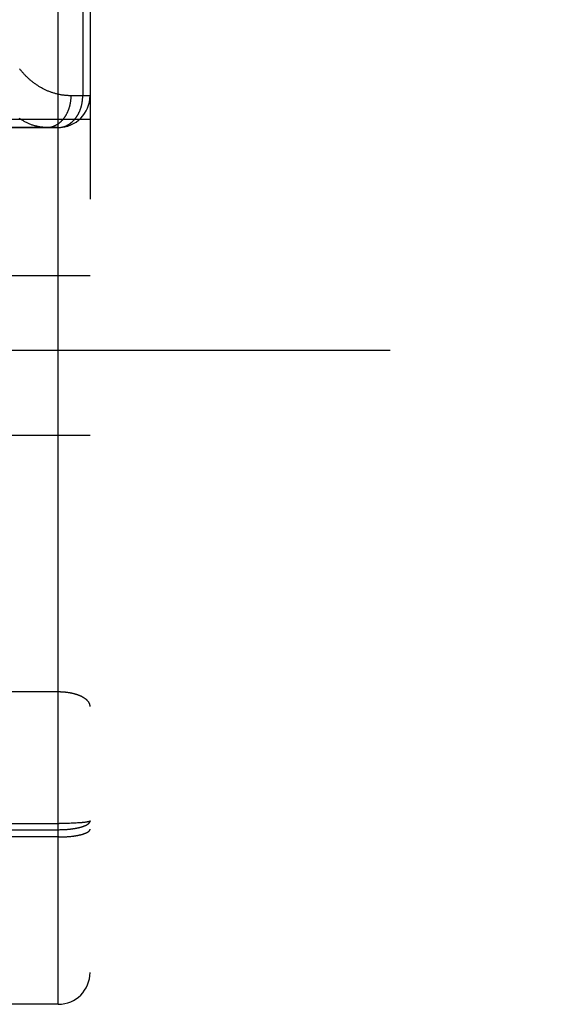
# Model space of a CAD drawing. Header units: inches. Extents: x 0 to 181, y 0 to 117.
# Tile 25 of 92: x 63.751 to 64.244, y 8.594 to 9.524. Entities that reach past the tile are written whole.
import ezdxf

# ---------------------------------------------------------------- set-up
doc = ezdxf.new("R2010")
doc.units = ezdxf.units.IN
doc.header["$LTSCALE"] = 9.946809
doc.header["$MEASUREMENT"] = 0
doc.linetypes.add('HIDDEN', pattern=[0.2, 0.1, -0.1])
doc.layers.add('02___PRT_ALL_AXES', color=7, linetype='CONTINUOUS')
doc.layers.add('DEFAULT_2', color=8, linetype='HIDDEN')

msp = doc.modelspace()

# ---------------------------------------------------------------- linework, layer by layer
at = {"layer": '02___PRT_ALL_AXES', "color": 8, "linetype": 'HIDDEN'}
for p, q in [((63.78712, 9.42197), (63.22212, 9.42197)), ((63.78712, 8.59397), (63.22212, 8.59397))]:
    msp.add_line(p, q, dxfattribs=at)
at = {"layer": 'DEFAULT_2', "color": 8, "linetype": 'HIDDEN'}
for p, q in [((63.78712, 8.59397), (63.78712, 10.37897)), ((63.81018, 10.34897), (63.81018, 9.45197)), ((63.81712, 10.34897), (63.81712, 8.62397)), ((63.81712, 9.45197), (63.79922, 9.45197)), ((63.19212, 9.42997), (63.81712, 9.42997)), ((63.22212, 9.42197), (63.78712, 9.42197)), ((63.81712, 9.28197), (63.69212, 9.28197)), ((82.00462, 9.21146), (61.40062, 9.21146)), ((63.81712, 9.13097), (63.69212, 9.13097)), ((63.78712, 8.88894), (63.72171, 8.88894)), ((63.22128, 8.7647), (63.78796, 8.7647)), ((63.2217, 8.75888), (63.78712, 8.75887)), ((63.78712, 8.75887), (63.78796, 8.75888)), ((63.78964, 8.76471), (63.78796, 8.7647)), ((63.78796, 8.75888), (63.7888, 8.75889)), ((63.7888, 8.75889), (63.78964, 8.7589)), ((63.79131, 8.76473), (63.78964, 8.76471)), ((63.78964, 8.7589), (63.79048, 8.75893)), ((63.79048, 8.75893), (63.79131, 8.75896)), ((63.79297, 8.76475), (63.79131, 8.76473)), ((63.79131, 8.75896), (63.79214, 8.75899)), ((63.79214, 8.75899), (63.79297, 8.75903)), ((63.79461, 8.76478), (63.79297, 8.76475)), ((63.79297, 8.75903), (63.79379, 8.75908)), ((63.79379, 8.75908), (63.79461, 8.75914)), ((63.79623, 8.76482), (63.79461, 8.76478)), ((63.79461, 8.75914), (63.79542, 8.7592)), ((63.79542, 8.7592), (63.79623, 8.75926)), ((63.79782, 8.76486), (63.79623, 8.76482)), ((63.79623, 8.75926), (63.79703, 8.75934)), ((63.79703, 8.75934), (63.79782, 8.75942)), ((63.79937, 8.76492), (63.79782, 8.76486)), ((63.80089, 8.76498), (63.79937, 8.76492)), ((63.802, 8.76502), (63.80089, 8.76498)), ((63.80308, 8.76508), (63.802, 8.76502)), ((63.80413, 8.76513), (63.80308, 8.76508)), ((63.80516, 8.76519), (63.80413, 8.76513)), ((63.80615, 8.76526), (63.80516, 8.76519)), ((63.80711, 8.76532), (63.80615, 8.76526)), ((63.80803, 8.76539), (63.80711, 8.76532)), ((63.80863, 8.76544), (63.80803, 8.76539)), ((63.80921, 8.76549), (63.80863, 8.76544)), ((63.80977, 8.76554), (63.80921, 8.76549)), ((63.81031, 8.76559), (63.80977, 8.76554)), ((63.81083, 8.76565), (63.81031, 8.76559)), ((63.81134, 8.7657), (63.81083, 8.76565)), ((63.81183, 8.76576), (63.81134, 8.7657)), ((63.81229, 8.76581), (63.81183, 8.76576)), ((63.81274, 8.76587), (63.81229, 8.76581)), ((63.81317, 8.76593), (63.81274, 8.76587)), ((63.78754, 8.75197), (63.22212, 8.75197)), ((63.78754, 8.75197), (63.78838, 8.75197)), ((63.78838, 8.75197), (63.78922, 8.75199)), ((63.78922, 8.75199), (63.79006, 8.752)), ((63.79006, 8.752), (63.79089, 8.75203)), ((63.79089, 8.75203), (63.79173, 8.75206)), ((63.79173, 8.75206), (63.79256, 8.75209)), ((63.79256, 8.75209), (63.79338, 8.75213)), ((63.79338, 8.75213), (63.7942, 8.75218)), ((63.7942, 8.75218), (63.79502, 8.75223)), ((63.79502, 8.75223), (63.79583, 8.75229)), ((63.79583, 8.75229), (63.79663, 8.75235)), ((63.79663, 8.75235), (63.79742, 8.75242)), ((63.79742, 8.75242), (63.79821, 8.7525)), ((63.79821, 8.7525), (63.79898, 8.75258)), ((63.79898, 8.75258), (63.79975, 8.75266)), ((63.79975, 8.75266), (63.80051, 8.75275)), ((63.80051, 8.75275), (63.80126, 8.75285))]:
    msp.add_line(p, q, dxfattribs=at)
for points in [[(63.79922, 9.45197), (63.79849, 9.45197), (63.79777, 9.45199), (63.79704, 9.45201), (63.79632, 9.45204), (63.79559, 9.45209), (63.79487, 9.45214), (63.79415, 9.4522), (63.79343, 9.45227), (63.7927, 9.45235), (63.79198, 9.45244), (63.79127, 9.45254), (63.79055, 9.45265), (63.78983, 9.45277), (63.78912, 9.4529), (63.7884, 9.45303), (63.78769, 9.45318), (63.78698, 9.45333), (63.78628, 9.4535), (63.78557, 9.45367), (63.78487, 9.45385), (63.78417, 9.45404), (63.78347, 9.45424), (63.78277, 9.45445), (63.78208, 9.45467), (63.78139, 9.4549), (63.7807, 9.45513), (63.78001, 9.45537), (63.77933, 9.45563), (63.77865, 9.45589), (63.77798, 9.45616), (63.7773, 9.45643), (63.77664, 9.45672), (63.77597, 9.45701), (63.77531, 9.45731), (63.77465, 9.45763), (63.77399, 9.45794), (63.77334, 9.45827), (63.77269, 9.4586), (63.77205, 9.45894), (63.77141, 9.45929), (63.77077, 9.45965), (63.77014, 9.46002), (63.76951, 9.46039), (63.76889, 9.46077), (63.76827, 9.46115), (63.76766, 9.46155), (63.76705, 9.46195), (63.76644, 9.46235), (63.76584, 9.46277), (63.76524, 9.46319), (63.76465, 9.46362), (63.76406, 9.46405), (63.76348, 9.46449), (63.7629, 9.46494), (63.76233, 9.46539), (63.76176, 9.46585), (63.7612, 9.46632), (63.76064, 9.46679), (63.76009, 9.46727), (63.75954, 9.46776), (63.759, 9.46825), (63.75846, 9.46874), (63.75793, 9.46924), (63.7574, 9.46975), (63.75688, 9.47026), (63.75636, 9.47078), (63.75585, 9.4713), (63.75535, 9.47183), (63.75485, 9.47236), (63.75435, 9.4729), (63.75386, 9.47345), (63.75338, 9.47399), (63.7529, 9.47455), (63.75243, 9.4751), (63.75196, 9.47566), (63.7515, 9.47623), (63.75104, 9.4768), (63.75059, 9.47738)], [(63.77615, 9.42197), (63.77648, 9.42197), (63.77681, 9.42198), (63.77714, 9.422), (63.77747, 9.42202), (63.7778, 9.42204), (63.77813, 9.42208), (63.77846, 9.42212), (63.77878, 9.42216), (63.77911, 9.42221), (63.77944, 9.42227), (63.77976, 9.42234), (63.78009, 9.42241), (63.78041, 9.42248), (63.78073, 9.42257), (63.78106, 9.42265), (63.78138, 9.42275), (63.7817, 9.42285), (63.78202, 9.42295), (63.78234, 9.42306), (63.78265, 9.42318), (63.78297, 9.42331), (63.78328, 9.42344), (63.78359, 9.42357), (63.78391, 9.42371), (63.78421, 9.42386), (63.78452, 9.42401), (63.78483, 9.42417), (63.78513, 9.42433), (63.78544, 9.4245), (63.78574, 9.42468), (63.78603, 9.42486), (63.78633, 9.42505), (63.78663, 9.42524), (63.78692, 9.42543), (63.78721, 9.42564), (63.7875, 9.42585), (63.78778, 9.42606), (63.78807, 9.42628), (63.78835, 9.4265), (63.78862, 9.42673), (63.7889, 9.42696), (63.78917, 9.4272), (63.78944, 9.42745), (63.78971, 9.4277), (63.78998, 9.42795), (63.79024, 9.42821), (63.7905, 9.42847), (63.79076, 9.42874), (63.79101, 9.42902), (63.79126, 9.4293), (63.79151, 9.42958), (63.79175, 9.42987), (63.79199, 9.43016), (63.79223, 9.43045), (63.79246, 9.43075), (63.7927, 9.43106), (63.79292, 9.43137), (63.79315, 9.43168), (63.79337, 9.432), (63.79359, 9.43232), (63.7938, 9.43265), (63.79401, 9.43298), (63.79422, 9.43331), (63.79442, 9.43365), (63.79462, 9.43399), (63.79482, 9.43433), (63.79501, 9.43468), (63.79519, 9.43503), (63.79538, 9.43539), (63.79556, 9.43575), (63.79573, 9.43611), (63.79591, 9.43648), (63.79608, 9.43684), (63.79624, 9.43722), (63.7964, 9.43759), (63.79655, 9.43797), (63.79671, 9.43835), (63.79685, 9.43873), (63.797, 9.43912), (63.79714, 9.43951), (63.79727, 9.4399), (63.7974, 9.44029), (63.79753, 9.44069), (63.79765, 9.44108), (63.79777, 9.44148), (63.79788, 9.44189), (63.79799, 9.44229), (63.79809, 9.4427), (63.79819, 9.44311), (63.79829, 9.44352), (63.79838, 9.44393), (63.79846, 9.44434), (63.79854, 9.44476), (63.79862, 9.44517), (63.79869, 9.44559), (63.79876, 9.44601), (63.79882, 9.44643), (63.79888, 9.44685), (63.79894, 9.44727), (63.79899, 9.4477), (63.79903, 9.44812), (63.79907, 9.44855), (63.79911, 9.44897), (63.79914, 9.4494), (63.79916, 9.44983), (63.79918, 9.45025), (63.7992, 9.45068), (63.79921, 9.45111), (63.79922, 9.45154), (63.79922, 9.45197)], [(63.78712, 9.42197), (63.78743, 9.42197), (63.78774, 9.42198), (63.78806, 9.42199), (63.78838, 9.42201), (63.7887, 9.42204), (63.78902, 9.42207), (63.78935, 9.42211), (63.78967, 9.42215), (63.78999, 9.4222), (63.79031, 9.42226), (63.79063, 9.42232), (63.79095, 9.42238), (63.79127, 9.42246), (63.79159, 9.42254), (63.79191, 9.42262), (63.79222, 9.42271), (63.79254, 9.42281), (63.79285, 9.42291), (63.79316, 9.42302), (63.79348, 9.42313), (63.79379, 9.42325), (63.7941, 9.42337), (63.7944, 9.4235), (63.79471, 9.42364), (63.79502, 9.42378), (63.79532, 9.42393), (63.79562, 9.42408), (63.79592, 9.42424), (63.79622, 9.4244), (63.79652, 9.42457), (63.79681, 9.42474), (63.7971, 9.42492), (63.7974, 9.42511), (63.79768, 9.4253), (63.79797, 9.4255), (63.79826, 9.4257), (63.79854, 9.4259), (63.79882, 9.42611), (63.7991, 9.42633), (63.79937, 9.42655), (63.79964, 9.42678), (63.79992, 9.42701), (63.80018, 9.42724), (63.80045, 9.42749), (63.80071, 9.42773), (63.80097, 9.42798), (63.80123, 9.42824), (63.80148, 9.4285), (63.80174, 9.42876), (63.80199, 9.42903), (63.80223, 9.4293), (63.80247, 9.42958), (63.80272, 9.42986), (63.80295, 9.43015), (63.80319, 9.43044), (63.80342, 9.43074), (63.80364, 9.43104), (63.80387, 9.43134), (63.80409, 9.43165), (63.80431, 9.43196), (63.80452, 9.43228), (63.80473, 9.4326), (63.80494, 9.43292), (63.80514, 9.43325), (63.80534, 9.43358), (63.80554, 9.43391), (63.80573, 9.43425), (63.80592, 9.43459), (63.80611, 9.43494), (63.80629, 9.43529), (63.80647, 9.43564), (63.80664, 9.43599), (63.80681, 9.43635), (63.80698, 9.43671), (63.80714, 9.43708), (63.8073, 9.43744), (63.80746, 9.43781), (63.80761, 9.43819), (63.80775, 9.43856), (63.8079, 9.43894), (63.80803, 9.43932), (63.80817, 9.4397), (63.8083, 9.44009), (63.80843, 9.44048), (63.80855, 9.44087), (63.80867, 9.44126), (63.80878, 9.44165), (63.80889, 9.44205), (63.80899, 9.44245), (63.80909, 9.44285), (63.80919, 9.44325), (63.80928, 9.44365), (63.80937, 9.44406), (63.80945, 9.44447), (63.80953, 9.44488), (63.80961, 9.44529), (63.80968, 9.4457), (63.80974, 9.44611), (63.8098, 9.44652), (63.80986, 9.44694), (63.80991, 9.44735), (63.80996, 9.44777), (63.81, 9.44819), (63.81004, 9.44861), (63.81007, 9.44902), (63.8101, 9.44944), (63.81013, 9.44986), (63.81015, 9.45028), (63.81016, 9.4507), (63.81018, 9.45113), (63.81018, 9.45155), (63.81018, 9.45197)], [(63.77615, 9.42197), (63.77543, 9.42197), (63.7747, 9.42199), (63.77398, 9.42203), (63.77325, 9.42207), (63.77253, 9.42213), (63.7718, 9.4222), (63.77108, 9.42229), (63.77036, 9.42239), (63.76964, 9.4225), (63.76892, 9.42262), (63.7682, 9.42276), (63.76748, 9.42291), (63.76677, 9.42307), (63.76605, 9.42324), (63.76534, 9.42343), (63.76463, 9.42363), (63.76392, 9.42384), (63.76321, 9.42407), (63.7625, 9.42431), (63.7618, 9.42456), (63.7611, 9.42482), (63.7604, 9.4251), (63.75971, 9.42538), (63.75901, 9.42568), (63.75832, 9.42599), (63.75763, 9.42632), (63.75695, 9.42665), (63.75627, 9.427), (63.75559, 9.42736), (63.75491, 9.42773), (63.75424, 9.42811), (63.75357, 9.4285), (63.7529, 9.4289), (63.75224, 9.42932), (63.75158, 9.42975), (63.75093, 9.43018), (63.75027, 9.43063)], [(63.81712, 8.87535), (63.81712, 8.87554), (63.81711, 8.87573), (63.81709, 8.87592), (63.81707, 8.87611), (63.81704, 8.8763), (63.81701, 8.87649), (63.81697, 8.87668), (63.81693, 8.87687), (63.81688, 8.87706), (63.81682, 8.87725), (63.81676, 8.87743), (63.81669, 8.87762), (63.81662, 8.87781), (63.81654, 8.878), (63.81646, 8.87818), (63.81637, 8.87837), (63.81627, 8.87856), (63.81617, 8.87874), (63.81606, 8.87892), (63.81595, 8.87911), (63.81583, 8.87929), (63.8157, 8.87947), (63.81557, 8.87965), (63.81543, 8.87983), (63.81529, 8.88001), (63.81515, 8.88019), (63.81499, 8.88037), (63.81483, 8.88055), (63.81467, 8.88072), (63.8145, 8.8809), (63.81433, 8.88107), (63.81415, 8.88124), (63.81396, 8.88141), (63.81377, 8.88158), (63.81358, 8.88175), (63.81338, 8.88192), (63.81317, 8.88209), (63.81296, 8.88225), (63.81274, 8.88241), (63.81252, 8.88258), (63.81229, 8.88274), (63.81206, 8.8829), (63.81183, 8.88305), (63.81159, 8.88321), (63.81134, 8.88336), (63.81109, 8.88352), (63.81083, 8.88367), (63.81057, 8.88382), (63.81031, 8.88397), (63.81004, 8.88411), (63.80977, 8.88426), (63.80949, 8.8844), (63.80921, 8.88454), (63.80892, 8.88468), (63.80863, 8.88482), (63.80833, 8.88496), (63.80803, 8.88509), (63.80773, 8.88522), (63.80742, 8.88535), (63.80711, 8.88548), (63.80679, 8.88561), (63.80647, 8.88573), (63.80615, 8.88585), (63.80582, 8.88597), (63.80549, 8.88609), (63.80516, 8.8862), (63.80482, 8.88632), (63.80448, 8.88643), (63.80413, 8.88654), (63.80379, 8.88665), (63.80343, 8.88675), (63.80308, 8.88685), (63.80272, 8.88695), (63.80236, 8.88705), (63.802, 8.88715), (63.80163, 8.88724), (63.80126, 8.88733), (63.80089, 8.88742), (63.80051, 8.88751), (63.80013, 8.88759), (63.79975, 8.88767), (63.79937, 8.88775), (63.79899, 8.88783), (63.7986, 8.8879), (63.79821, 8.88797), (63.79782, 8.88804), (63.79742, 8.88811), (63.79703, 8.88817), (63.79663, 8.88824), (63.79623, 8.88829), (63.79583, 8.88835), (63.79542, 8.88841), (63.79502, 8.88846), (63.79461, 8.88851), (63.7942, 8.88855), (63.79379, 8.8886), (63.79338, 8.88864), (63.79297, 8.88868), (63.79256, 8.88871), (63.79214, 8.88874), (63.79173, 8.88878), (63.79131, 8.8888), (63.7909, 8.88883), (63.79048, 8.88885), (63.79006, 8.88887), (63.78964, 8.88889), (63.78922, 8.8889), (63.7888, 8.88892), (63.78838, 8.88892), (63.78796, 8.88893), (63.78754, 8.88894), (63.78712, 8.88894)], [(63.79782, 8.75942), (63.79821, 8.75946), (63.7986, 8.7595), (63.79899, 8.75955), (63.79937, 8.75959), (63.79975, 8.75964), (63.80013, 8.75969), (63.80051, 8.75974), (63.80089, 8.7598), (63.80126, 8.75985), (63.80163, 8.75991), (63.802, 8.75996), (63.80236, 8.76002), (63.80272, 8.76008), (63.80308, 8.76014), (63.80343, 8.7602), (63.80379, 8.76027), (63.80413, 8.76033), (63.80448, 8.7604), (63.80482, 8.76047), (63.80516, 8.76053), (63.80549, 8.76061), (63.80582, 8.76068), (63.80615, 8.76075), (63.80647, 8.76082), (63.80679, 8.7609), (63.80711, 8.76098), (63.80742, 8.76105), (63.80773, 8.76113), (63.80803, 8.76121), (63.80833, 8.76129), (63.80863, 8.76138), (63.80892, 8.76146), (63.80921, 8.76154), (63.80949, 8.76163), (63.80977, 8.76172), (63.81004, 8.76181), (63.81031, 8.76189), (63.81057, 8.76198), (63.81083, 8.76208), (63.81109, 8.76217), (63.81134, 8.76226), (63.81159, 8.76236), (63.81183, 8.76245), (63.81206, 8.76255), (63.81229, 8.76264), (63.81252, 8.76274), (63.81274, 8.76284), (63.81296, 8.76294), (63.81317, 8.76304), (63.81338, 8.76314), (63.81358, 8.76324), (63.81377, 8.76334), (63.81396, 8.76345), (63.81415, 8.76355), (63.81433, 8.76366), (63.8145, 8.76376), (63.81467, 8.76387), (63.81483, 8.76397), (63.81499, 8.76408), (63.81515, 8.76419), (63.81529, 8.7643), (63.81543, 8.76441), (63.81557, 8.76452), (63.8157, 8.76463), (63.81583, 8.76474), (63.81595, 8.76485), (63.81606, 8.76496), (63.81617, 8.76507), (63.81627, 8.76518), (63.81637, 8.7653), (63.81646, 8.76541), (63.81654, 8.76552), (63.81662, 8.76564), (63.81669, 8.76575), (63.81676, 8.76587), (63.81682, 8.76598), (63.81688, 8.7661), (63.81693, 8.76621), (63.81697, 8.76633), (63.81701, 8.76644), (63.81704, 8.76656), (63.81707, 8.76667), (63.81709, 8.76679), (63.81711, 8.7669), (63.81712, 8.76702), (63.81712, 8.76714)], [(63.80126, 8.75285), (63.80163, 8.7529), (63.80199, 8.75295), (63.80236, 8.753), (63.80272, 8.75306), (63.80308, 8.75311), (63.80343, 8.75317), (63.80378, 8.75322), (63.80413, 8.75328), (63.80448, 8.75334), (63.80482, 8.7534), (63.80516, 8.75347), (63.80549, 8.75353), (63.80582, 8.75359), (63.80615, 8.75366), (63.80647, 8.75373), (63.80679, 8.75379), (63.80711, 8.75386), (63.80742, 8.75393), (63.80773, 8.754), (63.80803, 8.75408), (63.80833, 8.75415), (63.80862, 8.75422), (63.80892, 8.7543), (63.8092, 8.75438), (63.80949, 8.75445), (63.80976, 8.75453), (63.81004, 8.75461), (63.81031, 8.75469), (63.81057, 8.75477), (63.81083, 8.75485), (63.81109, 8.75494), (63.81134, 8.75502), (63.81158, 8.75511), (63.81182, 8.75519), (63.81206, 8.75528), (63.81229, 8.75536), (63.81252, 8.75545), (63.81274, 8.75554), (63.81296, 8.75563), (63.81317, 8.75572), (63.81337, 8.75581), (63.81357, 8.7559), (63.81377, 8.756), (63.81396, 8.75609), (63.81415, 8.75618), (63.81433, 8.75628), (63.8145, 8.75637), (63.81467, 8.75647), (63.81483, 8.75656), (63.81499, 8.75666), (63.81515, 8.75676), (63.81529, 8.75685), (63.81543, 8.75695), (63.81557, 8.75705), (63.8157, 8.75715), (63.81583, 8.75725), (63.81595, 8.75735), (63.81606, 8.75745), (63.81617, 8.75755), (63.81627, 8.75765), (63.81637, 8.75775), (63.81646, 8.75785), (63.81654, 8.75795), (63.81662, 8.75806), (63.81669, 8.75816), (63.81676, 8.75826), (63.81682, 8.75836), (63.81688, 8.75847), (63.81693, 8.75857), (63.81697, 8.75867), (63.81701, 8.75878), (63.81704, 8.75888), (63.81707, 8.75898), (63.81709, 8.75909), (63.81711, 8.75919), (63.81712, 8.7593), (63.81712, 8.7594)], [(63.81712, 8.76714), (63.81712, 8.7671), (63.81711, 8.76707), (63.81709, 8.76703), (63.81707, 8.767), (63.81704, 8.76697), (63.81701, 8.76693), (63.81697, 8.7669), (63.81693, 8.76686), (63.81688, 8.76683), (63.81682, 8.7668), (63.81676, 8.76676), (63.81669, 8.76673), (63.81662, 8.76669), (63.81654, 8.76666), (63.81646, 8.76663), (63.81637, 8.76659), (63.81627, 8.76656), (63.81617, 8.76653), (63.81606, 8.7665), (63.81595, 8.76646), (63.81583, 8.76643), (63.8157, 8.7664), (63.81557, 8.76636), (63.81543, 8.76633), (63.81529, 8.7663), (63.81515, 8.76627), (63.81499, 8.76624), (63.81483, 8.76621), (63.81467, 8.76617), (63.8145, 8.76614), (63.81433, 8.76611), (63.81415, 8.76608), (63.81396, 8.76605), (63.81377, 8.76602), (63.81358, 8.76599), (63.81338, 8.76596), (63.81317, 8.76593)]]:
    msp.add_lwpolyline(points, dxfattribs=at)
for centre in [(63.78712, 9.45197), (63.78712, 8.62397)]:
    msp.add_arc(centre, 0.03, 270, 360, dxfattribs=at)

doc.saveas('drawing.dxf')
